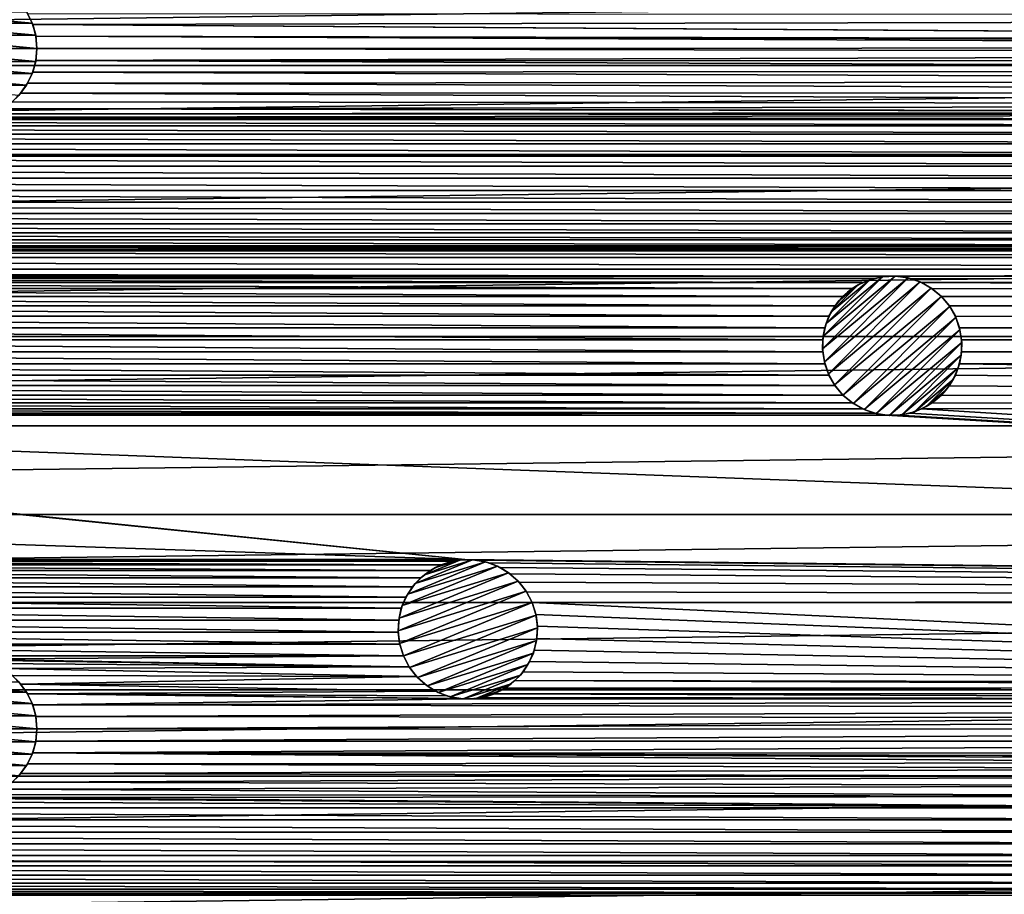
# Model space of a CAD drawing. Header units: metres. Extents: x -150 to 150, y -150 to 150.
# Tile 22 of 64: x 2 to 37, y -53 to -21. Entities that reach past the tile are written whole.
import ezdxf

# ---------------------------------------------------------------- set-up
doc = ezdxf.new("R2010")
doc.units = ezdxf.units.M
doc.layers.add('solid_P32600', color=7, linetype='CONTINUOUS')

msp = doc.modelspace()

# ---------------------------------------------------------------- linework, layer by layer
at = {"layer": 'solid_P32600'}
for points in [[(-129.488983, -19.837872, 5), (-128.944931, -23.112572, 5), (129.488983, -19.837872, 5)], [(-128.944931, -23.112572, 5), (128.944931, -23.112572, 5), (129.488983, -19.837872, 5)], [(-2.330627, -21.595537, -2.5), (-2.125021, -21.18553, -2.5), (2.330627, -21.595537, -2.5)], [(-2.125021, -21.18553, -2.5), (2.125021, -21.18553, -2.5), (2.330627, -21.595537, -2.5)], [(2.125021, -21.18553, -2.5), (2.164318, -21.250431), (2.330627, -21.595537, -2.5)], [(2.349231, -21.644949), (2.164318, -21.250431), (148.4729, -21.34824)], [(2.330627, -21.595537, -2.5), (2.164318, -21.250431), (2.349231, -21.644949)], [(2.349231, -21.644949), (148.4729, -21.34824), (92.505508, -22.23996)], [(-2.454248, -22.031641, -2.5), (-2.330627, -21.595537, -2.5), (2.454248, -22.031641, -2.5)], [(-2.330627, -21.595537, -2.5), (2.330627, -21.595537, -2.5), (2.454248, -22.031641, -2.5)], [(2.330627, -21.595537, -2.5), (2.349231, -21.644949), (2.454248, -22.031641, -2.5)], [(92.076324, -22.239674), (2.460035, -22.059584), (2.349231, -21.644949)], [(2.349231, -21.644949), (92.505508, -22.23996), (92.076324, -22.239674)], [(2.454248, -22.031641, -2.5), (2.349231, -21.644949), (2.460035, -22.059584)], [(-2.5, -22.5, -2.5), (-2.454248, -22.031641, -2.5), (2.5, -22.5, -2.5)], [(-2.454248, -22.031641, -2.5), (2.454248, -22.031641, -2.5), (2.5, -22.5, -2.5)], [(2.454248, -22.031641, -2.5), (2.460035, -22.059584), (2.5, -22.5)], [(2.454248, -22.031641, -2.5), (2.5, -22.5), (2.5, -22.5, -2.5)], [(2.460035, -22.059584), (91.647385, -22.316177), (91.237663, -22.46439)], [(2.460035, -22.059584), (91.237663, -22.46439), (2.5, -22.5)], [(2.460035, -22.059584), (92.076324, -22.239674), (91.647385, -22.316177)], [(2.454248, -22.968359, -2.5), (-2.5, -22.5, -2.5), (2.5, -22.5, -2.5)], [(2.454248, -22.968359, -2.5), (-2.454248, -22.968359, -2.5), (-2.5, -22.5, -2.5)], [(2.454248, -22.968359, -2.5), (2.5, -22.5, -2.5), (2.460035, -22.940416)], [(2.460035, -22.940416), (2.5, -22.5), (90.860764, -22.682985)], [(2.5, -22.5, -2.5), (2.5, -22.5), (2.460035, -22.940416)], [(2.5, -22.5), (91.237663, -22.46439), (90.860764, -22.682985)], [(2.349231, -23.355051), (2.460035, -22.940416), (90.24704, -23.296713)], [(2.454248, -22.968359, -2.5), (2.460035, -22.940416), (2.349231, -23.355051)], [(2.460035, -22.940416), (90.860764, -22.682985), (90.526443, -22.962393)], [(2.460035, -22.940416), (90.526443, -22.962393), (90.24704, -23.296713)], [(-128.944931, -23.112572, 5), (-128.318695, -26.368557, 5), (128.944931, -23.112572, 5)], [(-128.318695, -26.368557, 5), (128.318695, -26.368557, 5), (128.944931, -23.112572, 5)], [(2.330627, -23.404463, -2.5), (-2.330627, -23.404463, -2.5), (-2.454248, -22.968359, -2.5)], [(2.454248, -22.968359, -2.5), (2.330627, -23.404463, -2.5), (-2.454248, -22.968359, -2.5)], [(2.454248, -22.968359, -2.5), (2.349231, -23.355051), (2.330627, -23.404463, -2.5)], [(2.349231, -23.355051), (90.24704, -23.296713), (90.028442, -23.673615)], [(2.125021, -23.81447, -2.5), (-2.125021, -23.81447, -2.5), (-2.330627, -23.404463, -2.5)], [(2.330627, -23.404463, -2.5), (2.125021, -23.81447, -2.5), (-2.330627, -23.404463, -2.5)], [(2.330627, -23.404463, -2.5), (2.164318, -23.749569), (2.125021, -23.81447, -2.5)], [(2.164318, -23.749569), (2.349231, -23.355051), (90.028442, -23.673615)], [(2.330627, -23.404463, -2.5), (2.349231, -23.355051), (2.164318, -23.749569)], [(2.125021, -23.81447, -2.5), (1.845996, -24.185562, -2.5), (-2.125021, -23.81447, -2.5)], [(2.125021, -23.81447, -2.5), (1.915111, -24.10697), (1.845996, -24.185562, -2.5)], [(1.915111, -24.10697), (2.164318, -23.749569), (89.880226, -24.083336)], [(2.125021, -23.81447, -2.5), (2.164318, -23.749569), (1.915111, -24.10697)], [(2.164318, -23.749569), (90.028442, -23.673615), (89.880226, -24.083336)], [(1.606416, -24.414452), (1.915111, -24.10697), (89.803726, -24.51227)], [(1.845996, -24.185562, -2.5), (1.915111, -24.10697), (1.606416, -24.414452)], [(1.915111, -24.10697), (89.880226, -24.083336), (89.803726, -24.51227)], [(0.854756, -24.848423), (1.25, -24.665064), (65.500214, -24.788437)], [(1.25, -24.665064), (1.606416, -24.414452), (89.803726, -24.51227)], [(1.25, -24.665064), (89.803726, -24.51227), (65.935463, -24.768574)], [(1.25, -24.665064), (65.935463, -24.768574), (65.500214, -24.788437)], [(0, -24.99914), (64.67244, -25.049431), (-64.67244, -25.049431)], [(64.304512, -25.282812), (-64.304512, -25.282812), (-64.67244, -25.049431)], [(64.67244, -25.049431), (64.304512, -25.282812), (-64.67244, -25.049431)], [(0, -24.99914), (0.43412, -24.962019), (64.67244, -25.049431)], [(0.43412, -24.962019), (0.854756, -24.848423), (65.074654, -24.881903)], [(0.43412, -24.962019), (65.074654, -24.881903), (64.67244, -25.049431)], [(0.854756, -24.848423), (65.500214, -24.788437), (65.074654, -24.881903)], [(63.98386, -25.577801), (-63.98386, -25.577801), (-64.304512, -25.282812)], [(64.304512, -25.282812), (63.98386, -25.577801), (-64.304512, -25.282812)], [(63.717937, -25.922945), (-63.717937, -25.922945), (-63.98386, -25.577801)], [(63.98386, -25.577801), (63.717937, -25.922945), (-63.98386, -25.577801)], [(63.517513, -26.309816), (-63.517513, -26.309816), (-63.717937, -25.922945)], [(63.717937, -25.922945), (63.517513, -26.309816), (-63.717937, -25.922945)], [(-128.318695, -26.368557, 5), (-127.609207, -29.611324, 5), (128.318695, -26.368557, 5)], [(-127.609207, -29.611324, 5), (127.609207, -29.611324, 5), (128.318695, -26.368557, 5)], [(63.385677, -26.725096), (-63.385677, -26.725096), (-63.517513, -26.309816)], [(63.517513, -26.309816), (63.385677, -26.725096), (-63.517513, -26.309816)], [(63.329655, -27.157185), (-63.329655, -27.157185), (-63.385677, -26.725096)], [(63.385677, -26.725096), (63.329655, -27.157185), (-63.385677, -26.725096)], [(63.347805, -27.59251), (-63.347805, -27.59251), (-63.329655, -27.157185)], [(63.329655, -27.157185), (63.347805, -27.59251), (-63.329655, -27.157185)], [(63.442947, -28.0177), (-63.442947, -28.0177), (-63.347805, -27.59251)], [(63.347805, -27.59251), (63.442947, -28.0177), (-63.347805, -27.59251)], [(63.608891, -28.420567), (-63.608891, -28.420567), (-63.442947, -28.0177)], [(63.442947, -28.0177), (63.608891, -28.420567), (-63.442947, -28.0177)], [(63.843716, -28.787575), (-63.843716, -28.787575), (-63.608891, -28.420567)], [(63.608891, -28.420567), (63.843716, -28.787575), (-63.608891, -28.420567)], [(64.137444, -29.109388), (-64.137444, -29.109388), (-63.843716, -28.787575)], [(63.843716, -28.787575), (64.137444, -29.109388), (-63.843716, -28.787575)], [(64.478111, -29.37043), (-64.478111, -29.37043), (-64.137444, -29.109388)], [(64.137444, -29.109388), (64.478111, -29.37043), (-64.137444, -29.109388)], [(-127.609207, -29.611324, 5), (-126.817566, -32.83675, 5), (127.609207, -29.611324, 5)], [(-126.817566, -32.83675, 5), (126.817566, -32.83675, 5), (127.609207, -29.611324, 5)], [(65.291893, -29.70751), (-65.291893, -29.70751), (-64.869705, -29.575893)], [(64.869705, -29.575893), (-64.869705, -29.575893), (-64.478111, -29.37043)], [(64.869705, -29.575893), (65.291893, -29.70751), (-64.869705, -29.575893)], [(64.478111, -29.37043), (64.869705, -29.575893), (-64.478111, -29.37043)], [(-65.717369, -29.763815), (113.645332, -30.00174), (-113.645332, -30.00174)], [(113.497116, -30.411461), (-113.497116, -30.411461), (-113.645332, -30.00174)], [(113.645332, -30.00174), (113.497116, -30.411461), (-113.645332, -30.00174)], [(65.717369, -29.763815), (-65.717369, -29.763815), (-65.291893, -29.70751)], [(65.717369, -29.763815), (113.645332, -30.00174), (-65.717369, -29.763815)], [(65.291893, -29.70751), (65.717369, -29.763815), (-65.291893, -29.70751)], [(33.381199, -30.672821), (-113.497116, -30.411461), (113.497116, -30.411461)], [(33.381199, -30.672821), (-33.381199, -30.672821), (-113.497116, -30.411461)], [(32.945496, -30.673679), (-32.945496, -30.673679), (-33.381199, -30.672821)], [(33.381199, -30.672821), (32.945496, -30.673679), (-33.381199, -30.672821)], [(32.516262, -30.748493), (-32.516262, -30.748493), (-32.945496, -30.673679)], [(32.945496, -30.673679), (32.516262, -30.748493), (-32.945496, -30.673679)], [(30.666119, -33.276752, -2.5), (33.276752, -30.666119, -2.5), (33.736454, -30.73122, -2.5)], [(30.666119, -33.276752, -2.5), (30.688181, -32.819775, -2.5), (33.276752, -30.666119, -2.5)], [(30.688181, -32.819775, -2.5), (32.819775, -30.688181, -2.5), (33.276752, -30.666119, -2.5)], [(30.688181, -32.819775, -2.5), (30.794104, -32.366714, -2.5), (32.819775, -30.688181, -2.5)], [(30.794104, -32.366714, -2.5), (32.366714, -30.794104, -2.5), (32.819775, -30.688181, -2.5)], [(32.366714, -30.794104, -2.5), (32.516262, -30.748493), (32.819775, -30.688181, -2.5)], [(32.819775, -30.688181, -2.5), (32.516262, -30.748493), (32.945496, -30.673679)], [(32.819775, -30.688181, -2.5), (32.945496, -30.673679), (33.276752, -30.666119, -2.5)], [(33.276752, -30.666119, -2.5), (32.945496, -30.673679), (33.381199, -30.672821)], [(33.276752, -30.666119, -2.5), (33.381199, -30.672821), (33.736454, -30.73122, -2.5)], [(33.381199, -30.672821), (113.497116, -30.411461), (113.420616, -30.840397)], [(33.810131, -30.749325), (33.381199, -30.672821), (113.420616, -30.840397)], [(33.736454, -30.73122, -2.5), (33.381199, -30.672821), (33.810131, -30.749325)], [(32.107128, -30.898319), (-32.107128, -30.898319), (-32.516262, -30.748493)], [(32.516262, -30.748493), (32.107128, -30.898319), (-32.516262, -30.748493)], [(31.729366, -31.115427), (-31.729366, -31.115427), (-32.107128, -30.898319)], [(32.107128, -30.898319), (31.729366, -31.115427), (-32.107128, -30.898319)], [(30.73122, -33.736454, -2.5), (30.666119, -33.276752, -2.5), (33.736454, -30.73122, -2.5)], [(30.73122, -33.736454, -2.5), (33.736454, -30.73122, -2.5), (34.171757, -30.875753, -2.5)], [(30.875753, -34.171757, -2.5), (30.73122, -33.736454, -2.5), (34.171757, -30.875753, -2.5)], [(30.794104, -32.366714, -2.5), (30.979019, -31.949163, -2.5), (32.366714, -30.794104, -2.5)], [(30.875753, -34.171757, -2.5), (34.171757, -30.875753, -2.5), (34.567543, -31.096712, -2.5)], [(30.979019, -31.949163, -2.5), (31.949163, -30.979019, -2.5), (32.366714, -30.794104, -2.5)], [(30.979019, -31.949163, -2.5), (31.242069, -31.564779, -2.5), (31.949163, -30.979019, -2.5)], [(31.242069, -31.564779, -2.5), (31.564779, -31.242069, -2.5), (31.949163, -30.979019, -2.5)], [(31.564779, -31.242069, -2.5), (31.729366, -31.115427), (31.949163, -30.979019, -2.5)], [(31.949163, -30.979019, -2.5), (31.729366, -31.115427), (32.107128, -30.898319)], [(31.949163, -30.979019, -2.5), (32.107128, -30.898319), (32.366714, -30.794104, -2.5)], [(32.366714, -30.794104, -2.5), (32.107128, -30.898319), (32.516262, -30.748493)], [(33.736454, -30.73122, -2.5), (33.810131, -30.749325), (34.171757, -30.875753, -2.5)], [(34.219852, -30.897539), (33.810131, -30.749325), (113.420616, -30.840397)], [(34.171757, -30.875753, -2.5), (33.810131, -30.749325), (34.219852, -30.897539)], [(34.171757, -30.875753, -2.5), (34.219852, -30.897539), (34.567543, -31.096712, -2.5)], [(34.219852, -30.897539), (113.420616, -30.840397), (113.421471, -31.2761)], [(34.591393, -31.112379), (34.219852, -30.897539), (113.421471, -31.2761)], [(34.567543, -31.096712, -2.5), (34.219852, -30.897539), (34.591393, -31.112379)], [(31.396151, -31.396151), (-31.396151, -31.396151), (-31.729366, -31.115427)], [(31.729366, -31.115427), (31.396151, -31.396151), (-31.729366, -31.115427)], [(31.115427, -31.729366), (-31.115427, -31.729366), (-31.396151, -31.396151)], [(31.396151, -31.396151), (31.115427, -31.729366), (-31.396151, -31.396151)], [(31.096712, -34.567543, -2.5), (30.875753, -34.171757, -2.5), (34.567543, -31.096712, -2.5)], [(31.096712, -34.567543, -2.5), (34.567543, -31.096712, -2.5), (34.931076, -31.39554, -2.5)], [(31.39554, -34.931076, -2.5), (31.096712, -34.567543, -2.5), (34.931076, -31.39554, -2.5)], [(31.242069, -31.564779, -2.5), (31.115427, -31.729366), (31.396151, -31.396151)], [(31.242069, -31.564779, -2.5), (31.396151, -31.396151), (31.564779, -31.242069, -2.5)], [(35.229904, -31.759073, -2.5), (31.39554, -34.931076, -2.5), (34.931076, -31.39554, -2.5)], [(31.564779, -31.242069, -2.5), (31.396151, -31.396151), (31.729366, -31.115427)], [(34.567543, -31.096712, -2.5), (34.591393, -31.112379), (34.931076, -31.39554)], [(34.567543, -31.096712, -2.5), (34.931076, -31.39554), (34.931076, -31.39554, -2.5)], [(34.591393, -31.112379), (113.421471, -31.2761), (34.931076, -31.39554)], [(34.931076, -31.39554), (113.421471, -31.2761), (113.496284, -31.705334)], [(35.214237, -31.735222), (34.931076, -31.39554), (113.496284, -31.705334)], [(34.931076, -31.39554, -2.5), (34.931076, -31.39554), (35.214237, -31.735222)], [(35.229904, -31.759073, -2.5), (34.931076, -31.39554, -2.5), (35.214237, -31.735222)], [(30.898319, -32.107128), (-30.898319, -32.107128), (-31.115427, -31.729366)], [(31.115427, -31.729366), (30.898319, -32.107128), (-31.115427, -31.729366)], [(30.979019, -31.949163, -2.5), (30.898319, -32.107128), (31.115427, -31.729366)], [(30.979019, -31.949163, -2.5), (31.115427, -31.729366), (31.242069, -31.564779, -2.5)], [(35.229904, -31.759073, -2.5), (31.759073, -35.229904, -2.5), (31.39554, -34.931076, -2.5)], [(35.229904, -31.759073, -2.5), (35.450863, -32.154858, -2.5), (31.759073, -35.229904, -2.5)], [(35.214237, -31.735222), (113.496284, -31.705334), (113.646111, -32.114468)], [(35.429077, -32.106762), (35.214237, -31.735222), (113.646111, -32.114468)], [(35.229904, -31.759073, -2.5), (35.214237, -31.735222), (35.429077, -32.106762)], [(35.229904, -31.759073, -2.5), (35.429077, -32.106762), (35.450863, -32.154858, -2.5)], [(30.748493, -32.516262), (-30.748493, -32.516262), (-30.898319, -32.107128)], [(30.898319, -32.107128), (30.748493, -32.516262), (-30.898319, -32.107128)], [(30.794104, -32.366714, -2.5), (30.748493, -32.516262), (30.898319, -32.107128)], [(30.794104, -32.366714, -2.5), (30.898319, -32.107128), (30.979019, -31.949163, -2.5)], [(35.429077, -32.106762), (113.646111, -32.114468), (113.86322, -32.492226)], [(35.57729, -32.516483), (35.429077, -32.106762), (113.86322, -32.492226)], [(35.450863, -32.154858, -2.5), (35.429077, -32.106762), (35.57729, -32.516483)], [(30.688181, -32.819775, -2.5), (30.748493, -32.516262), (30.794104, -32.366714, -2.5)], [(35.450863, -32.154858, -2.5), (32.154858, -35.450863, -2.5), (31.759073, -35.229904, -2.5)], [(35.450863, -32.154858, -2.5), (35.595394, -32.59016, -2.5), (32.154858, -35.450863, -2.5)], [(35.450863, -32.154858, -2.5), (35.57729, -32.516483), (35.595394, -32.59016, -2.5)], [(30.673679, -32.945496), (-30.673679, -32.945496), (-30.748493, -32.516262)], [(30.748493, -32.516262), (30.673679, -32.945496), (-30.748493, -32.516262)], [(30.666119, -33.276752, -2.5), (30.673679, -32.945496), (30.688181, -32.819775, -2.5)], [(30.688181, -32.819775, -2.5), (30.673679, -32.945496), (30.748493, -32.516262)], [(35.595394, -32.59016, -2.5), (32.59016, -35.595394, -2.5), (32.154858, -35.450863, -2.5)], [(35.595394, -32.59016, -2.5), (35.660496, -33.049866, -2.5), (32.59016, -35.595394, -2.5)], [(35.57729, -32.516483), (113.86322, -32.492226), (114.143944, -32.825443)], [(35.653793, -32.945419), (35.57729, -32.516483), (114.143944, -32.825443)], [(35.595394, -32.59016, -2.5), (35.57729, -32.516483), (35.653793, -32.945419)], [(35.595394, -32.59016, -2.5), (35.653793, -32.945419), (35.660496, -33.049866, -2.5)], [(35.653793, -32.945419), (114.143944, -32.825443), (114.477158, -33.106167)], [(-126.817566, -32.83675, 5), (-125.945274, -36.038628, 5), (126.817566, -32.83675, 5)], [(-125.945274, -36.038628, 5), (125.945274, -36.038628, 5), (126.817566, -32.83675, 5)], [(30.672821, -33.381199), (-30.672821, -33.381199), (-30.673679, -32.945496)], [(30.673679, -32.945496), (30.672821, -33.381199), (-30.673679, -32.945496)], [(30.666119, -33.276752, -2.5), (30.672821, -33.381199), (30.673679, -32.945496)], [(35.660496, -33.049866, -2.5), (33.049866, -35.660496, -2.5), (32.59016, -35.595394, -2.5)], [(35.660496, -33.049866, -2.5), (35.638435, -33.50684, -2.5), (33.049866, -35.660496, -2.5)], [(35.660496, -33.049866, -2.5), (35.652935, -33.381123), (35.638435, -33.50684, -2.5)], [(35.652935, -33.381123), (35.653793, -32.945419), (114.848984, -33.320507)], [(35.660496, -33.049866, -2.5), (35.653793, -32.945419), (35.652935, -33.381123)], [(35.653793, -32.945419), (114.477158, -33.106167), (114.848984, -33.320507)], [(30.749325, -33.810131), (-30.749325, -33.810131), (-30.672821, -33.381199)], [(30.672821, -33.381199), (30.749325, -33.810131), (-30.672821, -33.381199)], [(30.73122, -33.736454, -2.5), (30.672821, -33.381199), (30.666119, -33.276752, -2.5)], [(30.73122, -33.736454, -2.5), (30.749325, -33.810131), (30.672821, -33.381199)], [(35.638435, -33.50684, -2.5), (33.50684, -35.638435, -2.5), (33.049866, -35.660496, -2.5)], [(35.638435, -33.50684, -2.5), (35.532513, -33.9599, -2.5), (33.50684, -35.638435, -2.5)], [(35.638435, -33.50684, -2.5), (35.578121, -33.810356), (35.532513, -33.9599, -2.5)], [(35.578121, -33.810356), (35.652935, -33.381123), (115.699806, -33.548485)], [(35.638435, -33.50684, -2.5), (35.652935, -33.381123), (35.578121, -33.810356)], [(35.652935, -33.381123), (114.848984, -33.320507), (115.264053, -33.473099)], [(35.652935, -33.381123), (115.264053, -33.473099), (115.699806, -33.548485)], [(30.897539, -34.219852), (-30.897539, -34.219852), (-30.749325, -33.810131)], [(30.749325, -33.810131), (30.897539, -34.219852), (-30.749325, -33.810131)], [(30.875753, -34.171757, -2.5), (30.749325, -33.810131), (30.73122, -33.736454, -2.5)], [(30.875753, -34.171757, -2.5), (30.897539, -34.219852), (30.749325, -33.810131)], [(35.428299, -34.21949), (35.578121, -33.810356), (145.771255, -35.365265)], [(35.532513, -33.9599, -2.5), (35.578121, -33.810356), (35.428299, -34.21949)], [(35.578121, -33.810356), (115.699806, -33.548485), (145.771255, -35.365265)], [(31.112379, -34.591393), (-31.112379, -34.591393), (-30.897539, -34.219852)], [(30.897539, -34.219852), (31.112379, -34.591393), (-30.897539, -34.219852)], [(31.096712, -34.567543, -2.5), (30.897539, -34.219852), (30.875753, -34.171757, -2.5)], [(31.096712, -34.567543, -2.5), (31.112379, -34.591393), (30.897539, -34.219852)], [(35.532513, -33.9599, -2.5), (33.9599, -35.532513, -2.5), (33.50684, -35.638435, -2.5)], [(35.532513, -33.9599, -2.5), (35.347599, -34.377453, -2.5), (33.9599, -35.532513, -2.5)], [(35.211189, -34.597248), (35.428299, -34.21949), (145.771255, -35.365265)], [(35.347599, -34.377453, -2.5), (35.428299, -34.21949), (35.211189, -34.597248)], [(35.532513, -33.9599, -2.5), (35.428299, -34.21949), (35.347599, -34.377453, -2.5)], [(31.39554, -34.931076), (-31.39554, -34.931076), (-31.112379, -34.591393)], [(31.112379, -34.591393), (31.39554, -34.931076), (-31.112379, -34.591393)], [(31.39554, -34.931076, -2.5), (31.112379, -34.591393), (31.096712, -34.567543, -2.5)], [(31.39554, -34.931076, -2.5), (31.39554, -34.931076), (31.112379, -34.591393)], [(35.347599, -34.377453, -2.5), (34.377453, -35.347599, -2.5), (33.9599, -35.532513, -2.5)], [(35.347599, -34.377453, -2.5), (35.084545, -34.761837, -2.5), (34.377453, -35.347599, -2.5)], [(34.930466, -34.930466), (35.211189, -34.597248), (145.771255, -35.365265)], [(35.084545, -34.761837, -2.5), (35.211189, -34.597248), (34.930466, -34.930466)], [(35.347599, -34.377453, -2.5), (35.211189, -34.597248), (35.084545, -34.761837, -2.5)], [(31.735222, -35.214237), (-31.735222, -35.214237), (-31.39554, -34.931076)], [(31.39554, -34.931076), (31.735222, -35.214237), (-31.39554, -34.931076)], [(31.759073, -35.229904, -2.5), (31.735222, -35.214237), (31.39554, -34.931076)], [(31.759073, -35.229904, -2.5), (31.39554, -34.931076), (31.39554, -34.931076, -2.5)], [(35.084545, -34.761837, -2.5), (34.761837, -35.084545, -2.5), (34.377453, -35.347599, -2.5)], [(34.597248, -35.211189), (34.930466, -34.930466), (145.771255, -35.365265)], [(34.761837, -35.084545, -2.5), (34.930466, -34.930466), (34.597248, -35.211189)], [(35.084545, -34.761837, -2.5), (34.930466, -34.930466), (34.761837, -35.084545, -2.5)], [(32.106762, -35.429077), (-32.106762, -35.429077), (-31.735222, -35.214237)], [(31.735222, -35.214237), (32.106762, -35.429077), (-31.735222, -35.214237)], [(31.759073, -35.229904, -2.5), (32.106762, -35.429077), (31.735222, -35.214237)], [(32.154858, -35.450863, -2.5), (32.106762, -35.429077), (31.759073, -35.229904, -2.5)], [(34.21949, -35.428299), (34.597248, -35.211189), (145.771255, -35.365265)], [(34.377453, -35.347599, -2.5), (34.597248, -35.211189), (34.21949, -35.428299)], [(34.761837, -35.084545, -2.5), (34.597248, -35.211189), (34.377453, -35.347599, -2.5)], [(17.838842, -40.833191), (-17.838842, -40.833191), (-145.771255, -35.365265)], [(17.838842, -40.833191), (-145.771255, -35.365265), (-33.381123, -35.652935)], [(17.838842, -40.833191), (-33.381123, -35.652935), (-32.945419, -35.653793)], [(32.945419, -35.653793), (-32.945419, -35.653793), (-32.516483, -35.57729)], [(32.945419, -35.653793), (143.92424, -42.258408), (-32.945419, -35.653793)], [(17.838842, -40.833191), (-32.945419, -35.653793), (143.92424, -42.258408)], [(32.516483, -35.57729), (-32.516483, -35.57729), (-32.106762, -35.429077)], [(32.516483, -35.57729), (32.945419, -35.653793), (-32.516483, -35.57729)], [(32.106762, -35.429077), (32.516483, -35.57729), (-32.106762, -35.429077)], [(32.154858, -35.450863, -2.5), (32.516483, -35.57729), (32.106762, -35.429077)], [(32.59016, -35.595394, -2.5), (32.516483, -35.57729), (32.154858, -35.450863, -2.5)], [(32.59016, -35.595394, -2.5), (32.945419, -35.653793), (32.516483, -35.57729)], [(33.049866, -35.660496, -2.5), (32.945419, -35.653793), (32.59016, -35.595394, -2.5)], [(32.945419, -35.653793), (33.381123, -35.652935), (143.92424, -42.258408)], [(33.049866, -35.660496, -2.5), (33.381123, -35.652935), (32.945419, -35.653793)], [(33.50684, -35.638435, -2.5), (33.381123, -35.652935), (33.049866, -35.660496, -2.5)], [(33.381123, -35.652935), (33.810356, -35.578121), (143.92424, -42.258408)], [(33.50684, -35.638435, -2.5), (33.810356, -35.578121), (33.381123, -35.652935)], [(33.9599, -35.532513, -2.5), (33.810356, -35.578121), (33.50684, -35.638435, -2.5)], [(33.810356, -35.578121), (34.21949, -35.428299), (143.92424, -42.258408)], [(33.9599, -35.532513, -2.5), (34.21949, -35.428299), (33.810356, -35.578121)], [(34.377453, -35.347599, -2.5), (34.21949, -35.428299), (33.9599, -35.532513, -2.5)], [(34.21949, -35.428299), (145.771255, -35.365265), (143.92424, -42.258408)], [(-125.945274, -36.038628, 5), (-124.992691, -39.214821, 5), (125.945274, -36.038628, 5)], [(-124.992691, -39.214821, 5), (124.992691, -39.214821, 5), (125.945274, -36.038628, 5)], [(-124.992691, -39.214821, 5), (-123.958557, -42.369938, 5), (124.992691, -39.214821, 5)], [(-123.958557, -42.369938, 5), (123.958557, -42.369938, 5), (124.992691, -39.214821, 5)], [(17.406754, -40.88921), (-17.406754, -40.88921), (-17.838842, -40.833191)], [(17.838842, -40.833191), (17.406754, -40.88921), (-17.838842, -40.833191)], [(16.991474, -41.021046), (-16.991474, -41.021046), (-17.406754, -40.88921)], [(17.406754, -40.88921), (16.991474, -41.021046), (-17.406754, -40.88921)], [(15.792598, -42.065376, -2.5), (18.577662, -40.911766, -2.5), (19.008293, -41.066261, -2.5)], [(15.792598, -42.065376, -2.5), (16.063837, -41.68734, -2.5), (18.577662, -40.911766, -2.5)], [(16.063837, -41.68734, -2.5), (18.118551, -40.836246, -2.5), (18.577662, -40.911766, -2.5)], [(16.063837, -41.68734, -2.5), (16.394466, -41.372334, -2.5), (18.118551, -40.836246, -2.5)], [(16.394466, -41.372334, -2.5), (17.662022, -40.847298, -2.5), (18.118551, -40.836246, -2.5)], [(16.394466, -41.372334, -2.5), (16.78459, -41.117878, -2.5), (17.662022, -40.847298, -2.5)], [(16.78459, -41.117878, -2.5), (17.206232, -40.943226, -2.5), (17.662022, -40.847298, -2.5)], [(16.78459, -41.117878, -2.5), (16.991474, -41.021046), (17.206232, -40.943226, -2.5)], [(17.206232, -40.943226, -2.5), (16.991474, -41.021046), (17.406754, -40.88921)], [(17.206232, -40.943226, -2.5), (17.406754, -40.88921), (17.662022, -40.847298, -2.5)], [(17.662022, -40.847298, -2.5), (17.406754, -40.88921), (17.838842, -40.833191)], [(17.662022, -40.847298, -2.5), (17.838842, -40.833191), (18.118551, -40.836246, -2.5)], [(18.274168, -40.851337), (17.838842, -40.833191), (143.92424, -42.258408)], [(18.118551, -40.836246, -2.5), (17.838842, -40.833191), (18.274168, -40.851337)], [(18.118551, -40.836246, -2.5), (18.274168, -40.851337), (18.577662, -40.911766, -2.5)], [(18.699358, -40.94648), (18.274168, -40.851337), (143.92424, -42.258408)], [(18.577662, -40.911766, -2.5), (18.274168, -40.851337), (18.699358, -40.94648)], [(18.577662, -40.911766, -2.5), (18.699358, -40.94648), (19.008293, -41.066261, -2.5)], [(19.102224, -41.112423), (18.699358, -40.94648), (143.92424, -42.258408)], [(19.008293, -41.066261, -2.5), (18.699358, -40.94648), (19.102224, -41.112423)], [(16.604605, -41.22147), (-16.604605, -41.22147), (-16.991474, -41.021046)], [(16.991474, -41.021046), (16.604605, -41.22147), (-16.991474, -41.021046)], [(16.259459, -41.487392), (-16.259459, -41.487392), (-16.604605, -41.22147)], [(16.604605, -41.22147), (16.259459, -41.487392), (-16.604605, -41.22147)], [(15.481564, -42.928749, -2.5), (19.408091, -41.302326, -2.5), (19.754948, -41.602444, -2.5)], [(15.481564, -42.928749, -2.5), (15.597338, -42.479126, -2.5), (19.408091, -41.302326, -2.5)], [(15.597338, -42.479126, -2.5), (19.008293, -41.066261, -2.5), (19.408091, -41.302326, -2.5)], [(15.597338, -42.479126, -2.5), (15.792598, -42.065376, -2.5), (19.008293, -41.066261, -2.5)], [(16.394466, -41.372334, -2.5), (16.259459, -41.487392), (16.604605, -41.22147)], [(16.394466, -41.372334, -2.5), (16.604605, -41.22147), (16.78459, -41.117878, -2.5)], [(16.78459, -41.117878, -2.5), (16.604605, -41.22147), (16.991474, -41.021046)], [(19.008293, -41.066261, -2.5), (19.102224, -41.112423), (19.408091, -41.302326, -2.5)], [(19.469233, -41.347248), (19.102224, -41.112423), (143.92424, -42.258408)], [(19.408091, -41.302326, -2.5), (19.102224, -41.112423), (19.469233, -41.347248)], [(19.408091, -41.302326, -2.5), (19.469233, -41.347248), (19.754948, -41.602444, -2.5)], [(15.96447, -41.808048), (-15.96447, -41.808048), (-16.259459, -41.487392)], [(16.259459, -41.487392), (15.96447, -41.808048), (-16.259459, -41.487392)], [(15.448511, -43.386227, -2.5), (19.754948, -41.602444, -2.5), (20.036049, -41.958042, -2.5)], [(15.448511, -43.386227, -2.5), (15.481564, -42.928749, -2.5), (19.754948, -41.602444, -2.5)], [(16.063837, -41.68734, -2.5), (15.96447, -41.808048), (16.259459, -41.487392)], [(16.063837, -41.68734, -2.5), (16.259459, -41.487392), (16.394466, -41.372334, -2.5)], [(19.791046, -41.640976), (19.469233, -41.347248), (143.92424, -42.258408)], [(19.754948, -41.602444, -2.5), (19.469233, -41.347248), (19.791046, -41.640976)], [(19.754948, -41.602444, -2.5), (19.791046, -41.640976), (20.036049, -41.958042, -2.5)], [(20.052088, -41.981644), (19.791046, -41.640976), (143.92424, -42.258408)], [(20.036049, -41.958042, -2.5), (19.791046, -41.640976), (20.052088, -41.981644)], [(15.73109, -42.175976), (-15.73109, -42.175976), (-15.96447, -41.808048)], [(15.96447, -41.808048), (15.73109, -42.175976), (-15.96447, -41.808048)], [(15.50119, -43.836441, -2.5), (15.448511, -43.386227, -2.5), (20.036049, -41.958042, -2.5)], [(15.50119, -43.836441, -2.5), (20.036049, -41.958042, -2.5), (20.257551, -42.373241, -2.5)], [(15.792598, -42.065376, -2.5), (15.73109, -42.175976), (15.96447, -41.808048)], [(15.792598, -42.065376, -2.5), (15.96447, -41.808048), (16.063837, -41.68734, -2.5)], [(20.036049, -41.958042, -2.5), (20.052088, -41.981644), (20.257551, -42.373241)], [(20.036049, -41.958042, -2.5), (20.257551, -42.373241), (20.257551, -42.373241, -2.5)], [(20.052088, -41.981644), (143.92424, -42.258408), (20.257551, -42.373241)], [(15.56356, -42.578186), (-15.56356, -42.578186), (-15.73109, -42.175976)], [(15.73109, -42.175976), (15.56356, -42.578186), (-15.73109, -42.175976)], [(15.597338, -42.479126, -2.5), (15.56356, -42.578186), (15.73109, -42.175976)], [(15.597338, -42.479126, -2.5), (15.73109, -42.175976), (15.792598, -42.065376, -2.5)], [(20.257551, -42.373241), (143.92424, -42.258408), (82.748726, -45.27586)], [(-123.958557, -42.369938, 5), (-122.844788, -45.49852, 5), (123.958557, -42.369938, 5)], [(-122.844788, -45.49852, 5), (122.844788, -45.49852, 5), (123.958557, -42.369938, 5)], [(15.470095, -43.003746), (-15.470095, -43.003746), (-15.56356, -42.578186)], [(15.56356, -42.578186), (15.470095, -43.003746), (-15.56356, -42.578186)], [(15.481564, -42.928749, -2.5), (15.470095, -43.003746), (15.56356, -42.578186)], [(15.481564, -42.928749, -2.5), (15.56356, -42.578186), (15.597338, -42.479126, -2.5)], [(15.638154, -44.286659, -2.5), (15.50119, -43.836441, -2.5), (20.257551, -42.373241, -2.5)], [(20.394516, -42.823456, -2.5), (15.638154, -44.286659, -2.5), (20.257551, -42.373241, -2.5)], [(20.38917, -42.795429), (20.257551, -42.373241), (82.748726, -45.27586)], [(20.257551, -42.373241, -2.5), (20.257551, -42.373241), (20.38917, -42.795429)], [(20.394516, -42.823456, -2.5), (20.257551, -42.373241, -2.5), (20.38917, -42.795429)], [(15.450233, -43.438999), (-15.450233, -43.438999), (-15.470095, -43.003746)], [(15.470095, -43.003746), (15.450233, -43.438999), (-15.470095, -43.003746)], [(15.448511, -43.386227, -2.5), (15.470095, -43.003746), (15.481564, -42.928749, -2.5)], [(15.448511, -43.386227, -2.5), (15.450233, -43.438999), (15.470095, -43.003746)], [(20.394516, -42.823456, -2.5), (15.859656, -44.701859, -2.5), (15.638154, -44.286659, -2.5)], [(20.394516, -42.823456, -2.5), (20.447195, -43.273674, -2.5), (15.859656, -44.701859, -2.5)], [(20.445473, -43.220901), (20.38917, -42.795429), (82.748726, -45.27586)], [(20.394516, -42.823456, -2.5), (20.38917, -42.795429), (20.445473, -43.220901)], [(20.394516, -42.823456, -2.5), (20.445473, -43.220901), (20.447195, -43.273674, -2.5)], [(15.50119, -43.836441, -2.5), (15.450233, -43.438999), (15.448511, -43.386227, -2.5)], [(20.447195, -43.273674, -2.5), (16.140759, -45.057457, -2.5), (15.859656, -44.701859, -2.5)], [(20.447195, -43.273674, -2.5), (20.414143, -43.731152, -2.5), (16.140759, -45.057457, -2.5)], [(20.447195, -43.273674, -2.5), (20.425611, -43.656155), (20.414143, -43.731152, -2.5)], [(20.425611, -43.656155), (20.445473, -43.220901), (82.748726, -45.27586)], [(20.447195, -43.273674, -2.5), (20.445473, -43.220901), (20.425611, -43.656155)], [(15.506537, -43.864471), (-15.506537, -43.864471), (-15.450233, -43.438999)], [(15.450233, -43.438999), (15.506537, -43.864471), (-15.450233, -43.438999)], [(15.50119, -43.836441, -2.5), (15.506537, -43.864471), (15.450233, -43.438999)], [(20.414143, -43.731152, -2.5), (16.487616, -45.357574, -2.5), (16.140759, -45.057457, -2.5)], [(20.414143, -43.731152, -2.5), (20.298368, -44.180775, -2.5), (16.487616, -45.357574, -2.5)], [(20.414143, -43.731152, -2.5), (20.332146, -44.081715), (20.298368, -44.180775, -2.5)], [(20.332146, -44.081715), (20.425611, -43.656155), (82.748726, -45.27586)], [(20.414143, -43.731152, -2.5), (20.425611, -43.656155), (20.332146, -44.081715)], [(15.638154, -44.286659), (-15.638154, -44.286659), (-15.506537, -43.864471)], [(15.506537, -43.864471), (15.638154, -44.286659), (-15.506537, -43.864471)], [(15.638154, -44.286659, -2.5), (15.506537, -43.864471), (15.50119, -43.836441, -2.5)], [(15.638154, -44.286659, -2.5), (15.638154, -44.286659), (15.506537, -43.864471)], [(20.164616, -44.483925), (20.332146, -44.081715), (82.748726, -45.27586)], [(20.298368, -44.180775, -2.5), (20.332146, -44.081715), (20.164616, -44.483925)], [(15.638154, -44.286659), (0, -44.40086), (-15.638154, -44.286659)], [(15.638154, -44.286659), (15.843617, -44.678257), (0, -44.40086)], [(15.843617, -44.678257), (0.43412, -44.437981), (0, -44.40086)], [(15.843617, -44.678257), (0.854756, -44.551579), (0.43412, -44.437981)], [(15.859656, -44.701859, -2.5), (15.843617, -44.678257), (15.638154, -44.286659)], [(15.859656, -44.701859, -2.5), (15.638154, -44.286659), (15.638154, -44.286659, -2.5)], [(20.298368, -44.180775, -2.5), (16.887413, -45.593639, -2.5), (16.487616, -45.357574, -2.5)], [(20.298368, -44.180775, -2.5), (20.103107, -44.594521, -2.5), (16.887413, -45.593639, -2.5)], [(20.298368, -44.180775, -2.5), (20.164616, -44.483925), (20.103107, -44.594521, -2.5)], [(15.843617, -44.678257), (1.25, -44.734936), (0.854756, -44.551579)], [(15.843617, -44.678257), (16.10466, -45.018925), (1.25, -44.734936)], [(16.10466, -45.018925), (1.606416, -44.98555), (1.25, -44.734936)], [(15.859656, -44.701859, -2.5), (16.10466, -45.018925), (15.843617, -44.678257)], [(16.140759, -45.057457, -2.5), (16.10466, -45.018925), (15.859656, -44.701859, -2.5)], [(20.103107, -44.594521, -2.5), (17.318045, -45.748135, -2.5), (16.887413, -45.593639, -2.5)], [(20.103107, -44.594521, -2.5), (19.831869, -44.972561, -2.5), (17.318045, -45.748135, -2.5)], [(20.103107, -44.594521, -2.5), (19.931236, -44.851852), (19.831869, -44.972561, -2.5)], [(19.931236, -44.851852), (20.164616, -44.483925), (82.748726, -45.27586)], [(20.103107, -44.594521, -2.5), (20.164616, -44.483925), (19.931236, -44.851852)], [(16.10466, -45.018925), (1.915111, -45.29303), (1.606416, -44.98555)], [(1.845996, -45.214436, -2.5), (1.606416, -44.98555), (1.915111, -45.29303)], [(16.10466, -45.018925), (16.426474, -45.312649), (1.915111, -45.29303)], [(16.140759, -45.057457, -2.5), (16.426474, -45.312649), (16.10466, -45.018925)], [(16.487616, -45.357574, -2.5), (16.426474, -45.312649), (16.140759, -45.057457, -2.5)], [(19.831869, -44.972561, -2.5), (17.777155, -45.82365, -2.5), (17.318045, -45.748135, -2.5)], [(19.831869, -44.972561, -2.5), (19.50124, -45.287563, -2.5), (17.777155, -45.82365, -2.5)], [(19.291101, -45.438427), (19.636248, -45.172508), (81.893974, -45.426579)], [(19.50124, -45.287563, -2.5), (19.636248, -45.172508), (19.291101, -45.438427)], [(19.831869, -44.972561, -2.5), (19.636248, -45.172508), (19.50124, -45.287563, -2.5)], [(19.636248, -45.172508), (19.931236, -44.851852), (82.748726, -45.27586)], [(19.831869, -44.972561, -2.5), (19.931236, -44.851852), (19.636248, -45.172508)], [(19.636248, -45.172508), (82.314606, -45.312981), (81.893974, -45.426579)], [(19.636248, -45.172508), (82.748726, -45.27586), (82.314606, -45.312981)], [(-122.844788, -45.49852, 5), (-121.653488, -48.594536, 5), (122.844788, -45.49852, 5)], [(-121.653488, -48.594536, 5), (121.653488, -48.594536, 5), (122.844788, -45.49852, 5)], [(-2.125021, -45.585529, -2.5), (-1.845996, -45.214436, -2.5), (2.125021, -45.585529, -2.5)], [(-1.845996, -45.214436, -2.5), (1.845996, -45.214436, -2.5), (2.125021, -45.585529, -2.5)], [(1.845996, -45.214436, -2.5), (1.915111, -45.29303), (2.125021, -45.585529, -2.5)], [(16.793482, -45.547478), (2.164318, -45.650429), (1.915111, -45.29303)], [(2.125021, -45.585529, -2.5), (1.915111, -45.29303), (2.164318, -45.650429)], [(16.426474, -45.312649), (16.793482, -45.547478), (1.915111, -45.29303)], [(16.487616, -45.357574, -2.5), (16.793482, -45.547478), (16.426474, -45.312649)], [(16.887413, -45.593639, -2.5), (16.793482, -45.547478), (16.487616, -45.357574, -2.5)], [(19.50124, -45.287563, -2.5), (18.233685, -45.812603, -2.5), (17.777155, -45.82365, -2.5)], [(19.50124, -45.287563, -2.5), (19.111116, -45.542023, -2.5), (18.233685, -45.812603, -2.5)], [(18.904232, -45.638855), (19.291101, -45.438427), (81.498726, -45.609936)], [(19.111116, -45.542023, -2.5), (19.291101, -45.438427), (18.904232, -45.638855)], [(19.50124, -45.287563, -2.5), (19.291101, -45.438427), (19.111116, -45.542023, -2.5)], [(19.291101, -45.438427), (81.893974, -45.426579), (81.498726, -45.609936)], [(-2.330627, -45.995537, -2.5), (-2.125021, -45.585529, -2.5), (2.330627, -45.995537, -2.5)], [(-2.125021, -45.585529, -2.5), (2.125021, -45.585529, -2.5), (2.330627, -45.995537, -2.5)], [(2.125021, -45.585529, -2.5), (2.164318, -45.650429), (2.330627, -45.995537, -2.5)], [(16.793482, -45.547478), (17.196348, -45.713421), (2.164318, -45.650429)], [(18.056864, -45.82671), (2.349231, -46.044949), (2.164318, -45.650429)], [(2.330627, -45.995537, -2.5), (2.164318, -45.650429), (2.349231, -46.044949)], [(17.621538, -45.808563), (18.056864, -45.82671), (2.164318, -45.650429)], [(17.196348, -45.713421), (17.621538, -45.808563), (2.164318, -45.650429)], [(18.056864, -45.82671), (81.142311, -45.86055), (2.349231, -46.044949)], [(2.349231, -46.044949), (81.142311, -45.86055), (80.833618, -46.16803)], [(16.887413, -45.593639, -2.5), (17.196348, -45.713421), (16.793482, -45.547478)], [(17.318045, -45.748135, -2.5), (17.196348, -45.713421), (16.887413, -45.593639, -2.5)], [(17.318045, -45.748135, -2.5), (17.621538, -45.808563), (17.196348, -45.713421)], [(17.777155, -45.82365, -2.5), (17.621538, -45.808563), (17.318045, -45.748135, -2.5)], [(17.777155, -45.82365, -2.5), (18.056864, -45.82671), (17.621538, -45.808563)], [(18.233685, -45.812603, -2.5), (18.056864, -45.82671), (17.777155, -45.82365, -2.5)], [(18.056864, -45.82671), (18.488953, -45.770691), (81.142311, -45.86055)], [(18.233685, -45.812603, -2.5), (18.488953, -45.770691), (18.056864, -45.82671)], [(19.111116, -45.542023, -2.5), (18.689474, -45.716675, -2.5), (18.233685, -45.812603, -2.5)], [(18.689474, -45.716675, -2.5), (18.488953, -45.770691), (18.233685, -45.812603, -2.5)], [(18.488953, -45.770691), (18.904232, -45.638855), (81.142311, -45.86055)], [(18.689474, -45.716675, -2.5), (18.904232, -45.638855), (18.488953, -45.770691)], [(19.111116, -45.542023, -2.5), (18.904232, -45.638855), (18.689474, -45.716675, -2.5)], [(18.904232, -45.638855), (81.498726, -45.609936), (81.142311, -45.86055)], [(-2.454248, -46.431641, -2.5), (-2.330627, -45.995537, -2.5), (2.454248, -46.431641, -2.5)], [(-2.330627, -45.995537, -2.5), (2.330627, -45.995537, -2.5), (2.454248, -46.431641, -2.5)], [(2.330627, -45.995537, -2.5), (2.349231, -46.044949), (2.454248, -46.431641, -2.5)], [(2.460035, -46.459583), (2.349231, -46.044949), (80.833618, -46.16803)], [(2.454248, -46.431641, -2.5), (2.349231, -46.044949), (2.460035, -46.459583)], [(2.460035, -46.459583), (80.833618, -46.16803), (80.584412, -46.525429)], [(-2.5, -46.900002, -2.5), (-2.454248, -46.431641, -2.5), (2.5, -46.900002, -2.5)], [(-2.454248, -46.431641, -2.5), (2.454248, -46.431641, -2.5), (2.5, -46.900002, -2.5)], [(2.454248, -46.431641, -2.5), (2.460035, -46.459583), (2.5, -46.900002)], [(2.454248, -46.431641, -2.5), (2.5, -46.900002), (2.5, -46.900002, -2.5)], [(2.460035, -46.459583), (80.584412, -46.525429), (2.5, -46.900002)], [(2.5, -46.900002), (80.584412, -46.525429), (80.399498, -46.919949)], [(2.454248, -47.368359, -2.5), (-2.5, -46.900002, -2.5), (2.5, -46.900002, -2.5)], [(2.454248, -47.368359, -2.5), (-2.454248, -47.368359, -2.5), (-2.5, -46.900002, -2.5)], [(2.454248, -47.368359, -2.5), (2.5, -46.900002, -2.5), (2.460035, -47.340416)], [(2.460035, -47.340416), (2.5, -46.900002), (80.399498, -46.919949)], [(2.5, -46.900002, -2.5), (2.5, -46.900002), (2.460035, -47.340416)], [(2.460035, -47.340416), (80.399498, -46.919949), (80.28756, -47.34103)], [(2.330627, -47.804462, -2.5), (-2.330627, -47.804462, -2.5), (-2.454248, -47.368359, -2.5)], [(2.454248, -47.368359, -2.5), (2.330627, -47.804462, -2.5), (-2.454248, -47.368359, -2.5)], [(2.454248, -47.368359, -2.5), (2.349231, -47.755051), (2.330627, -47.804462, -2.5)], [(2.349231, -47.755051), (2.460035, -47.340416), (80.28756, -47.34103)], [(2.454248, -47.368359, -2.5), (2.460035, -47.340416), (2.349231, -47.755051)], [(2.349231, -47.755051), (80.28756, -47.34103), (80.248726, -47.775002)], [(2.125021, -48.21447, -2.5), (-2.125021, -48.21447, -2.5), (-2.330627, -47.804462, -2.5)], [(2.330627, -47.804462, -2.5), (2.125021, -48.21447, -2.5), (-2.330627, -47.804462, -2.5)], [(2.330627, -47.804462, -2.5), (2.164318, -48.14957), (2.125021, -48.21447, -2.5)], [(2.164318, -48.14957), (2.349231, -47.755051), (49.325176, -48.116367)], [(2.330627, -47.804462, -2.5), (2.349231, -47.755051), (2.164318, -48.14957)], [(2.349231, -47.755051), (80.248726, -47.775002), (50.599247, -47.890873)], [(2.349231, -47.755051), (49.73431, -47.966545), (49.325176, -48.116367)], [(2.349231, -47.755051), (50.163544, -47.891727), (49.73431, -47.966545)], [(2.349231, -47.755051), (50.599247, -47.890873), (50.163544, -47.891727)], [(2.125021, -48.21447, -2.5), (1.845996, -48.585564, -2.5), (-2.125021, -48.21447, -2.5)], [(2.125021, -48.21447, -2.5), (1.915111, -48.506969), (1.845996, -48.585564, -2.5)], [(1.915111, -48.506969), (2.164318, -48.14957), (48.947418, -48.333477)], [(2.125021, -48.21447, -2.5), (2.164318, -48.14957), (1.915111, -48.506969)], [(1.915111, -48.506969), (48.947418, -48.333477), (48.614201, -48.614201)], [(2.164318, -48.14957), (49.325176, -48.116367), (48.947418, -48.333477)], [(-121.653488, -48.594536, 5), (-120.384026, -51.658955, 5), (121.653488, -48.594536, 5)], [(-120.384026, -51.658955, 5), (120.384026, -51.658955, 5), (121.653488, -48.594536, 5)], [(1.606416, -48.814453), (1.915111, -48.506969), (48.614201, -48.614201)], [(1.845996, -48.585564, -2.5), (1.915111, -48.506969), (1.606416, -48.814453)], [(1.606416, -48.814453), (48.614201, -48.614201), (48.333477, -48.947418)], [(0.854756, -49.248421), (1.25, -49.065063), (48.116367, -49.325176)], [(1.25, -49.065063), (1.606416, -48.814453), (48.333477, -48.947418)], [(1.25, -49.065063), (48.333477, -48.947418), (48.116367, -49.325176)], [(47.966545, -49.73431), (-47.966545, -49.73431), (-48.116367, -49.325176)], [(0, -49.399139), (47.966545, -49.73431), (-48.116367, -49.325176)], [(0, -49.399139), (0.43412, -49.362019), (47.966545, -49.73431)], [(0.43412, -49.362019), (0.854756, -49.248421), (48.116367, -49.325176)], [(0.43412, -49.362019), (48.116367, -49.325176), (47.966545, -49.73431)], [(47.891727, -50.163544), (-47.891727, -50.163544), (-47.966545, -49.73431)], [(47.966545, -49.73431), (47.891727, -50.163544), (-47.966545, -49.73431)], [(47.890873, -50.599247), (-47.890873, -50.599247), (-47.891727, -50.163544)], [(47.891727, -50.163544), (47.890873, -50.599247), (-47.891727, -50.163544)], [(47.967377, -51.028183), (-47.967377, -51.028183), (-47.890873, -50.599247)], [(47.890873, -50.599247), (47.967377, -51.028183), (-47.890873, -50.599247)], [(48.115589, -51.437904), (-48.115589, -51.437904), (-47.967377, -51.028183)], [(47.967377, -51.028183), (48.115589, -51.437904), (-47.967377, -51.028183)], [(48.330429, -51.809444), (-48.330429, -51.809444), (-48.115589, -51.437904)], [(48.115589, -51.437904), (48.330429, -51.809444), (-48.115589, -51.437904)], [(-120.384026, -51.658955, 5), (-119.035812, -54.693779, 5), (120.384026, -51.658955, 5)], [(-119.035812, -54.693779, 5), (119.035812, -54.693779, 5), (120.384026, -51.658955, 5)], [(48.61359, -52.149124), (-48.61359, -52.149124), (-48.330429, -51.809444)], [(48.330429, -51.809444), (48.61359, -52.149124), (-48.330429, -51.809444)], [(48.953274, -52.432285), (-48.953274, -52.432285), (-48.61359, -52.149124)], [(48.61359, -52.149124), (48.953274, -52.432285), (-48.61359, -52.149124)], [(49.324814, -52.647129), (-49.324814, -52.647129), (-48.953274, -52.432285)], [(48.953274, -52.432285), (49.324814, -52.647129), (-48.953274, -52.432285)], [(50.163467, -52.871845), (-50.163467, -52.871845), (-49.734535, -52.795341)], [(49.734535, -52.795341), (-49.734535, -52.795341), (-49.324814, -52.647129)], [(49.734535, -52.795341), (50.163467, -52.871845), (-49.734535, -52.795341)], [(49.324814, -52.647129), (49.734535, -52.795341), (-49.324814, -52.647129)]]:
    msp.add_3dface(points, dxfattribs=at)

doc.saveas('drawing.dxf')
